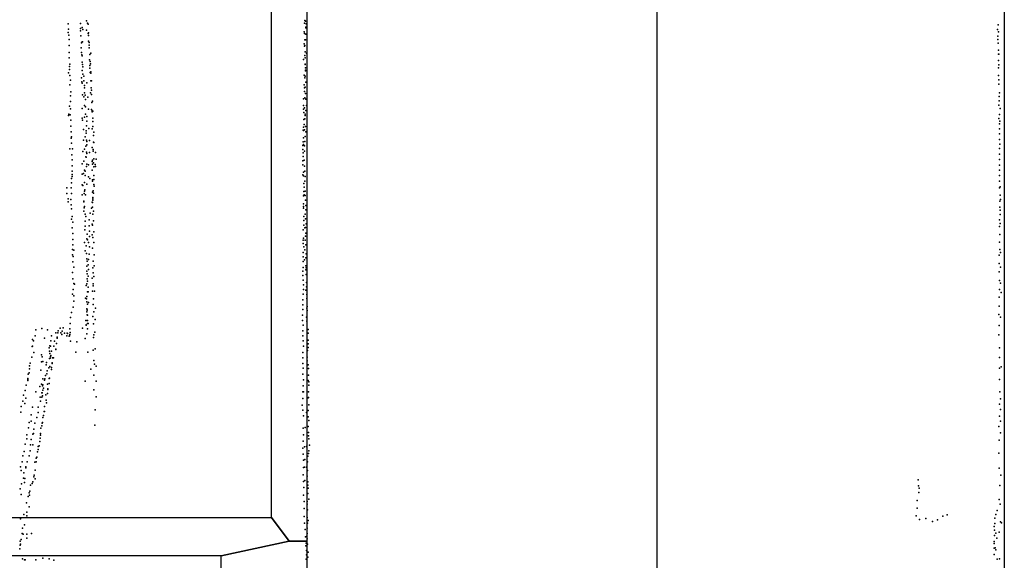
# Model space of a CAD drawing. Header units: millimetres. Extents: x 10845 to 34254, y -43579 to -11665.
# Tile 19 of 28: x 25506 to 29737, y -35395 to -33070. Entities that reach past the tile are written whole.
import ezdxf

# ---------------------------------------------------------------- set-up
doc = ezdxf.new("R2010")
doc.units = ezdxf.units.MM
for name, color, linetype in [('P', 9, 'Continuous'), ('ROOMS', 1, 'Continuous'), ('STRUCTS', 4, 'Continuous'), ('WALLS', 3, 'Continuous')]:
    doc.layers.add(name, color=color, linetype=linetype)

msp = doc.modelspace()

# ---------------------------------------------------------------- linework, layer by layer
at = {"layer": 'P'}
for p in [(25793, -33076), (25797, -33085), (26730, -33086), (26732, -33074), (26734, -33077), (25715, -33088), (25715, -33126), (25716, -33111), (25768, -33087), (25768, -33108), (25768, -33119), (25774, -33104), (25777, -33113), (25793, -33116), (25800, -33090), (25802, -33127), (26728, -33122), (26735, -33102), (26735, -33105), (26737, -33088), (29708, -33113), (29711, -33092), (29712, -33122), (25717, -33137), (25719, -33155), (25769, -33140), (25771, -33170), (25775, -33166), (25776, -33166), (25800, -33130), (25802, -33139), (25802, -33163), (25805, -33169), (26730, -33130), (26731, -33157), (26734, -33157), (26735, -33132), (29709, -33141), (29709, -33156), (25719, -33181), (25719, -33212), (25770, -33191), (25772, -33211), (25805, -33180), (25805, -33191), (26729, -33174), (26730, -33184), (26731, -33181), (26733, -33209), (29710, -33172), (29712, -33201), (25719, -33234), (25773, -33222), (25774, -33253), (25775, -33226), (25806, -33243), (25807, -33220), (25809, -33250), (25811, -33214), (26725, -33241), (26731, -33224), (26731, -33224), (26733, -33235), (26738, -33215), (29712, -33218), (29712, -33246), (29714, -33219), (25720, -33271), (25720, -33284), (25721, -33262), (25774, -33289), (25776, -33263), (25778, -33273), (25807, -33279), (25808, -33268), (25809, -33298), (25810, -33260), (25812, -33294), (26733, -33261), (26733, -33263), (26734, -33277), (26734, -33288), (26734, -33291), (29712, -33278), (29713, -33265), (25716, -33299), (25721, -33311), (25724, -33331), (25772, -33321), (25773, -33337), (25777, -33304), (25782, -33313), (25782, -33334), (25811, -33301), (25812, -33333), (25814, -33334), (26728, -33309), (26732, -33320), (26733, -33313), (26735, -33339), (29712, -33310), (29713, -33329), (25722, -33351), (25726, -33380), (25775, -33344), (25784, -33354), (25785, -33364), (25795, -33342), (25813, -33364), (25814, -33374), (26729, -33351), (26730, -33364), (26730, -33379), (26733, -33361), (29714, -33347), (25724, -33422), (25725, -33398), (25776, -33394), (25782, -33402), (25785, -33385), (25788, -33395), (25789, -33414), (25799, -33403), (25810, -33385), (25814, -33392), (25819, -33421), (26726, -33410), (26731, -33407), (26734, -33388), (26735, -33412), (29715, -33401), (29715, -33419), (29716, -33385), (25720, -33442), (25724, -33453), (25775, -33452), (25784, -33440), (25789, -33445), (25802, -33455), (25814, -33457), (25816, -33427), (25818, -33462), (25818, -33467), (25820, -33464), (26725, -33455), (26726, -33440), (26730, -33449), (26736, -33461), (26739, -33440), (29714, -33438), (29719, -33452), (25716, -33482), (25717, -33476), (25723, -33480), (25726, -33502), (25774, -33494), (25776, -33503), (25785, -33490), (25789, -33477), (25794, -33486), (25795, -33507), (25820, -33494), (25821, -33508), (26727, -33469), (26727, -33499), (26731, -33497), (26733, -33477), (26733, -33482), (29714, -33495), (29716, -33478), (29718, -33507), (25726, -33528), (25727, -33552), (25780, -33542), (25792, -33548), (25793, -33527), (25803, -33538), (25817, -33540), (25821, -33530), (26724, -33545), (26725, -33532), (26725, -33547), (26729, -33521), (26730, -33544), (26734, -33529), (29716, -33518), (29716, -33539), (25727, -33580), (25728, -33574), (25780, -33589), (25788, -33574), (25792, -33558), (25793, -33589), (25795, -33594), (25806, -33590), (25823, -33569), (25824, -33554), (26726, -33578), (26732, -33594), (26733, -33572), (26736, -33553), (29716, -33561), (29717, -33585), (25721, -33625), (25728, -33601), (25733, -33626), (25784, -33627), (25790, -33614), (25795, -33609), (25818, -33620), (25822, -33629), (25822, -33636), (25823, -33597), (25825, -33599), (26722, -33612), (26722, -33629), (26724, -33595), (26726, -33607), (26730, -33613), (26730, -33636), (29716, -33624), (29718, -33606), (25730, -33651), (25732, -33673), (25777, -33637), (25781, -33679), (25790, -33660), (25792, -33661), (25793, -33640), (25794, -33646), (25806, -33642), (25819, -33675), (25824, -33669), (25832, -33642), (25835, -33670), (26722, -33677), (26724, -33643), (26724, -33659), (26728, -33675), (29717, -33649), (29717, -33672), (25732, -33699), (25775, -33690), (25785, -33718), (25793, -33701), (25795, -33691), (25802, -33694), (25817, -33680), (25818, -33718), (25819, -33692), (25823, -33686), (25824, -33703), (25831, -33693), (25832, -33702), (26723, -33694), (26730, -33700), (29717, -33696), (29717, -33718), (25728, -33753), (25731, -33736), (25731, -33744), (25732, -33722), (25775, -33735), (25780, -33731), (25787, -33741), (25788, -33722), (25802, -33746), (25808, -33753), (25819, -33759), (25824, -33740), (25825, -33740), (25825, -33758), (26722, -33738), (26725, -33726), (26725, -33742), (26732, -33722), (26733, -33745), (29716, -33740), (25709, -33793), (25727, -33793), (25729, -33772), (25775, -33780), (25777, -33783), (25784, -33771), (25786, -33802), (25795, -33777), (25819, -33765), (25822, -33806), (25825, -33779), (25826, -33786), (26727, -33775), (26728, -33790), (26732, -33765), (29716, -33765), (29717, -33794), (29719, -33789), (25708, -33817), (25715, -33841), (25726, -33843), (25729, -33817), (25774, -33823), (25783, -33818), (25784, -33807), (25789, -33823), (25819, -33812), (25820, -33835), (25821, -33840), (25821, -33846), (25823, -33816), (26725, -33828), (26727, -33809), (26728, -33823), (26728, -33824), (26733, -33807), (26733, -33826), (26734, -33847), (29719, -33825), (29721, -33844), (25714, -33854), (25727, -33866), (25728, -33884), (25782, -33851), (25782, -33854), (25783, -33879), (25784, -33874), (25815, -33881), (25818, -33855), (25819, -33857), (25819, -33876), (26725, -33874), (26726, -33862), (26726, -33881), (26735, -33888), (26736, -33869), (29718, -33851), (29718, -33876), (29719, -33889), (25729, -33928), (25731, -33916), (25781, -33893), (25787, -33906), (25790, -33916), (25805, -33931), (25809, -33902), (25820, -33907), (25823, -33894), (26727, -33917), (26733, -33907), (26734, -33926), (29717, -33931), (29719, -33908), (25731, -33966), (25735, -33941), (25786, -33974), (25788, -33937), (25788, -33958), (25805, -33956), (25817, -33950), (25819, -33954), (25823, -33935), (26724, -33974), (26727, -33934), (26727, -33954), (26732, -33965), (26734, -33964), (26737, -33948), (29716, -33960), (29719, -33947), (25734, -34015), (25735, -33990), (25794, -34012), (25796, -33992), (25797, -34017), (25806, -33979), (25806, -34002), (25818, -33995), (25821, -34007), (25824, -33982), (26726, -34010), (26734, -34001), (26736, -33988), (29718, -33994), (25733, -34058), (25735, -34038), (25785, -34028), (25792, -34043), (25802, -34028), (25806, -34047), (25819, -34053), (25824, -34028), (26724, -34019), (26724, -34032), (26727, -34047), (26732, -34060), (26733, -34019), (26735, -34039), (29717, -34027), (29718, -34059), (25733, -34081), (25736, -34088), (25739, -34062), (25788, -34064), (25793, -34076), (25794, -34098), (25801, -34102), (25805, -34078), (25826, -34081), (26724, -34071), (26724, -34090), (26736, -34094), (26737, -34077), (29715, -34083), (29721, -34072), (25735, -34111), (25738, -34135), (25795, -34130), (25796, -34109), (25800, -34124), (25820, -34137), (25822, -34108), (25826, -34128), (26724, -34110), (26724, -34136), (26730, -34103), (26736, -34129), (26737, -34137), (29715, -34118), (29720, -34134), (25733, -34158), (25735, -34184), (25795, -34152), (25796, -34163), (25796, -34184), (25800, -34173), (25801, -34145), (25818, -34182), (25822, -34159), (25825, -34175), (26722, -34152), (26723, -34170), (26735, -34146), (26737, -34166), (29715, -34154), (25738, -34205), (25741, -34208), (25792, -34213), (25795, -34206), (25798, -34195), (25800, -34220), (25822, -34206), (25822, -34214), (26724, -34190), (26725, -34210), (26739, -34201), (26739, -34219), (29716, -34192), (29720, -34203), (25733, -34250), (25736, -34231), (25739, -34257), (25789, -34268), (25793, -34270), (25794, -34261), (25798, -34240), (25800, -34241), (25819, -34237), (25823, -34270), (25827, -34238), (26724, -34251), (26725, -34231), (26736, -34233), (26740, -34252), (26740, -34269), (29715, -34264), (29716, -34230), (29723, -34243), (25736, -34306), (25739, -34281), (25794, -34283), (25797, -34294), (25801, -34287), (25822, -34295), (25832, -34310), (26722, -34275), (26722, -34297), (26740, -34311), (26741, -34303), (29715, -34302), (25725, -34351), (25729, -34329), (25794, -34327), (25795, -34314), (25796, -34318), (25796, -34319), (25796, -34339), (25797, -34341), (25821, -34346), (25824, -34326), (26721, -34341), (26723, -34317), (26738, -34349), (26742, -34320), (29714, -34338), (29721, -34350), (25601, -34398), (25680, -34397), (25693, -34395), (25723, -34377), (25776, -34397), (25790, -34363), (25792, -34382), (25792, -34384), (25796, -34363), (25797, -34363), (25798, -34376), (25800, -34376), (25823, -34378), (25830, -34359), (26721, -34363), (26724, -34384), (26740, -34366), (29715, -34385), (25573, -34429), (25575, -34404), (25613, -34440), (25626, -34404), (25643, -34430), (25662, -34416), (25667, -34435), (25667, -34440), (25670, -34416), (25672, -34408), (25683, -34417), (25687, -34424), (25689, -34409), (25698, -34418), (25708, -34429), (25710, -34418), (25711, -34420), (25719, -34431), (25720, -34429), (25721, -34424), (25722, -34400), (25723, -34415), (25794, -34421), (25797, -34399), (25823, -34437), (25824, -34426), (25829, -34414), (26722, -34408), (26722, -34430), (26745, -34403), (26745, -34418), (29714, -34425), (25559, -34475), (25561, -34446), (25561, -34474), (25565, -34451), (25632, -34481), (25636, -34472), (25638, -34474), (25640, -34451), (25652, -34474), (25656, -34452), (25664, -34463), (25724, -34452), (25752, -34456), (25788, -34441), (26724, -34451), (26725, -34474), (26745, -34448), (26746, -34464), (26746, -34480), (29717, -34481), (25558, -34521), (25567, -34501), (25600, -34511), (25603, -34520), (25634, -34496), (25635, -34505), (25637, -34525), (25638, -34519), (25640, -34514), (25643, -34496), (25647, -34524), (25651, -34524), (25662, -34487), (25662, -34488), (25747, -34500), (25799, -34500), (25822, -34491), (25831, -34485), (26722, -34501), (26723, -34524), (26742, -34522), (26743, -34493), (29717, -34523), (25548, -34558), (25551, -34547), (25600, -34541), (25606, -34540), (25620, -34555), (25621, -34544), (25631, -34567), (25634, -34527), (25636, -34561), (25642, -34566), (25646, -34546), (25646, -34548), (25825, -34535), (25828, -34551), (25834, -34560), (26722, -34548), (26742, -34537), (26746, -34554), (29723, -34563), (25542, -34595), (25546, -34588), (25548, -34571), (25597, -34577), (25617, -34600), (25622, -34593), (25624, -34580), (25642, -34575), (25812, -34573), (25824, -34599), (26723, -34595), (26724, -34569), (26747, -34570), (26747, -34598), (29717, -34569), (25534, -34641), (25541, -34613), (25541, -34617), (25541, -34621), (25593, -34648), (25600, -34637), (25604, -34645), (25605, -34614), (25605, -34640), (25612, -34620), (25614, -34615), (25626, -34638), (25633, -34613), (25633, -34634), (25634, -34611), (25787, -34625), (25834, -34625), (26724, -34645), (26726, -34619), (26745, -34622), (26748, -34628), (26748, -34642), (29717, -34618), (25522, -34684), (25529, -34664), (25575, -34671), (25594, -34694), (25601, -34674), (25601, -34693), (25603, -34675), (25604, -34687), (25605, -34663), (25608, -34654), (25618, -34683), (25625, -34678), (25627, -34658), (25627, -34661), (25824, -34662), (25834, -34692), (26723, -34671), (26725, -34671), (26747, -34670), (29718, -34670), (25513, -34733), (25520, -34711), (25528, -34720), (25532, -34697), (25561, -34736), (25586, -34736), (25596, -34711), (25613, -34734), (25620, -34706), (25621, -34718), (26720, -34727), (26722, -34699), (26745, -34696), (26747, -34695), (26749, -34726), (29717, -34723), (29721, -34700), (25511, -34758), (25556, -34769), (25585, -34759), (25609, -34772), (25611, -34755), (25612, -34755), (25830, -34748), (26723, -34749), (26725, -34773), (26739, -34759), (26745, -34751), (26746, -34778), (29717, -34775), (29721, -34746), (25546, -34802), (25556, -34796), (25571, -34805), (25579, -34781), (25601, -34817), (25603, -34805), (25604, -34802), (25605, -34780), (25829, -34813), (26746, -34819), (26748, -34793), (29714, -34820), (29720, -34797), (25536, -34855), (25544, -34825), (25562, -34853), (25566, -34850), (25567, -34831), (25595, -34850), (25595, -34856), (25597, -34826), (26724, -34827), (26725, -34855), (26733, -34823), (26747, -34845), (26747, -34859), (29720, -34847), (25529, -34896), (25537, -34872), (25553, -34898), (25556, -34876), (25562, -34898), (25586, -34906), (25589, -34903), (25592, -34884), (25594, -34870), (26724, -34883), (26739, -34906), (26749, -34873), (26751, -34900), (29715, -34878), (25520, -34946), (25525, -34927), (25546, -34946), (25551, -34924), (25582, -34928), (25585, -34918), (26723, -34913), (26724, -34939), (26730, -34907), (26744, -34947), (26747, -34936), (26749, -34924), (29714, -34934), (25516, -34972), (25538, -34972), (25571, -34973), (25577, -34955), (25577, -34972), (25579, -34951), (26726, -34964), (26732, -34961), (26743, -34971), (25510, -34993), (25513, -35009), (25524, -35019), (25533, -34993), (25533, -34997), (25568, -35028), (25573, -35007), (26724, -35027), (26726, -34995), (26730, -34994), (26739, -34994), (26742, -35033), (26743, -35009), (29715, -34998), (29722, -35029), (25514, -35066), (25522, -35041), (25526, -35060), (25528, -35043), (25553, -35071), (25559, -35064), (25563, -35058), (25567, -35036), (25572, -35044), (26725, -35056), (26731, -35052), (26744, -35058), (26744, -35071), (29367, -35049), (29369, -35075), (29718, -35073), (25508, -35087), (25513, -35112), (25546, -35104), (25548, -35115), (25549, -35098), (26725, -35115), (26727, -35082), (26744, -35107), (26746, -35084), (29370, -35103), (29371, -35085), (25535, -35147), (25543, -35121), (26729, -35142), (26742, -35142), (26742, -35153), (26748, -35132), (29363, -35137), (29715, -35133), (29719, -35154), (25524, -35198), (25537, -35187), (25546, -35165), (26729, -35172), (26743, -35177), (29362, -35170), (29491, -35199), (29700, -35198), (29707, -35180), (25509, -35216), (25527, -35242), (25537, -35204), (26728, -35206), (26730, -35235), (26741, -35211), (26743, -35235), (26746, -35224), (29359, -35204), (29372, -35219), (29400, -35215), (29428, -35228), (29450, -35220), (29473, -35205), (29696, -35213), (29697, -35237), (29721, -35229), (29725, -35234), (25516, -35279), (25518, -35256), (25521, -35283), (25537, -35283), (25557, -35279), (26733, -35262), (26741, -35256), (26742, -35280), (29694, -35249), (29695, -35265), (29701, -35278), (29715, -35273), (25508, -35313), (25509, -35325), (25513, -35305), (25536, -35299), (26734, -35294), (26737, -35321), (26740, -35291), (26742, -35302), (26743, -35325), (29693, -35314), (29693, -35322), (29695, -35288), (29705, -35299), (25506, -35345), (25508, -35330), (26735, -35333), (26739, -35353), (26739, -35371), (26745, -35360), (29694, -35342), (29694, -35370), (29698, -35341), (29700, -35349), (25518, -35389), (25527, -35392), (25529, -35392), (25575, -35393), (25606, -35386), (25633, -35389), (25652, -35394), (26737, -35390), (26744, -35381), (29707, -35390), (29716, -35388)]:
    msp.add_point(p, dxfattribs=at)
at = {"layer": 'ROOMS'}
for points in [[(20974, -28644.8), (20974, -29781.5), (21564.6, -29781.5), (21564.6, -30727.7), (21564.6, -33083.5), (21856.7, -33083.5), (21856.7, -34067.8), (21856.7, -34156.7), (24574.5, -34156.7), (24574.5, -35210.8), (26587.5, -35210.8), (26587.5, -28644.8), (20974, -28644.8)], [(23914.1, -35375.8), (23914.1, -37592), (23914.1, -38512.8), (26371.5, -38512.8), (26371.5, -35375.8), (24517.3, -35375.8), (23914.1, -35375.8)]]:
    msp.add_lwpolyline(points, close=True, dxfattribs=at)
at = {"layer": 'STRUCTS'}
for points in [[(26739.8, -24403), (26739.8, -38252.4)], [(29737, -24403), (29737, -38252.4)], [(28244.8, -37395.2), (28244.8, -25241.2)]]:
    msp.add_lwpolyline(points, dxfattribs=at)
at = {"layer": 'WALLS'}
for points in [[(26587.5, -35210.8), (26587.5, -28644.8), (26663.7, -28606.8), (26739.8, -28441.7), (26739.8, -35312.3), (26663.7, -35312.3), (26587.5, -35210.8)], [(24574.5, -35210.8), (26587.5, -35210.8), (26663.7, -35312.3), (26371.5, -35375.8), (24517.3, -35375.8), (24517.3, -35312.3), (24574.5, -35210.8)], [(26739.8, -35312.3), (26739.8, -38627.1), (26663.7, -38576.2), (26371.5, -38512.8), (26371.5, -35375.8), (26663.7, -35312.3), (26739.8, -35312.3)]]:
    msp.add_lwpolyline(points, dxfattribs=at)

doc.saveas('drawing.dxf')
